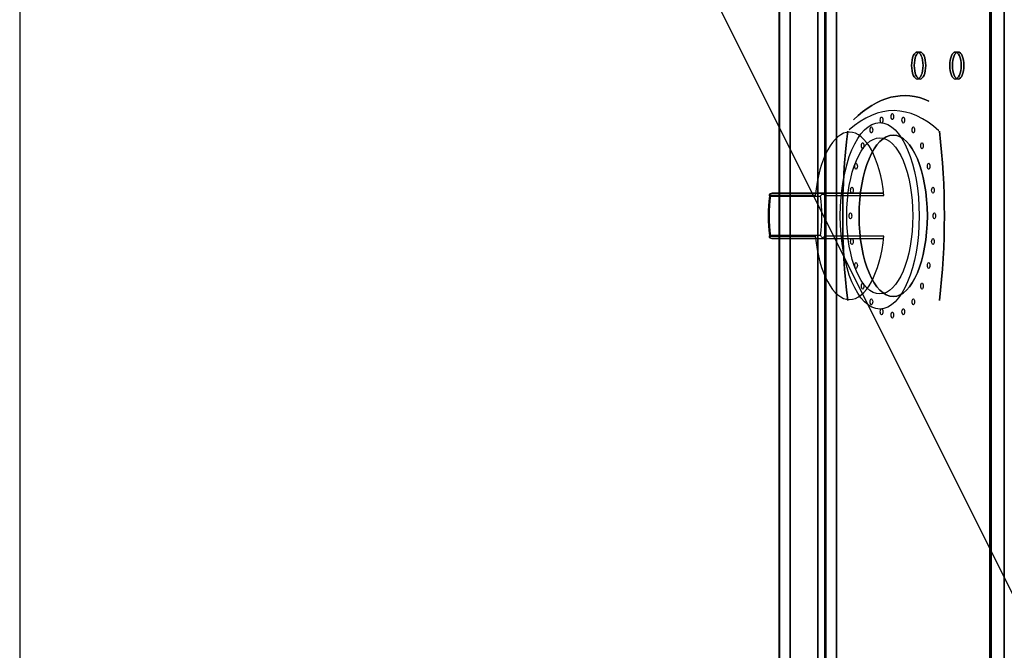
# Model space of a CAD drawing. Header units: millimetres. Extents: x -11575 to 52845, y -36266 to 23021.
# Tile 169 of 184: x 50176 to 50505, y 14598 to 14808. Entities that reach past the tile are written whole.
import ezdxf

# ---------------------------------------------------------------- set-up
doc = ezdxf.new("R2010")
doc.units = ezdxf.units.MM
doc.header["$MEASUREMENT"] = 0
doc.layers.add('GREY SCALE', color=9, linetype='Continuous', true_color=0x808080)
doc.layers.add('GREYSCALE', color=9, linetype='Continuous', lineweight=0, true_color=0x808080)

# ---------------------------------------------------------------- blocks, each defined once
blk = doc.blocks.new('FLOOR PLAN')
at = {"layer": 'GREYSCALE', "color": 0, "lineweight": -2, "ltscale": 125}
for q in [(20176.39, 13284.48), (21172.83, 13284.48)]:
    blk.add_line((20176.39, 15278.36), q, dxfattribs=at)
at = {"layer": 'GREYSCALE', "color": 0, "lineweight": -2, "ltscale": 0.25}
blk.add_line((20429.32, 15018.13), (20429.32, 14216.19), dxfattribs=at)
at = {"layer": 'GREYSCALE', "color": 0, "lineweight": -2}
for p, q in [((20426.26, 14748.98, 748.61), (20443.29, 14748.98, 785.12)), ((20444.33, 14749.98, 784.98), (20427.04, 14749.98, 747.9)), ((20443.29, 14735.94, 785.12), (20426.26, 14735.94, 748.61)), ((20427.04, 14734.94, 747.9), (20444.33, 14734.94, 784.98))]:
    blk.add_line(p, q, dxfattribs=at)
at = {"layer": 'GREYSCALE', "color": 0, "lineweight": -2, "extrusion": (-0.906308, 2.88951e-16, 0.422618)}
for p, q in [((20426.26, 14748.98, 748.61), (20443.29, 14748.98, 785.12)), ((20441.92, 14749.98, 734.75), (20463.97, 14749.98, 782.02)), ((20443.29, 14735.94, 785.12), (20426.26, 14735.94, 748.61)), ((20441.92, 14734.94, 734.75), (20463.97, 14734.94, 782.02))]:
    blk.add_line(p, q, dxfattribs=at)
at = {"layer": 'GREYSCALE', "color": 0, "lineweight": -2, "extrusion": (2.94688e-16, 1, -5.17558e-17)}
for p, q in [((20444.33, 14749.98, 784.98), (20427.04, 14749.98, 747.9)), ((20441.92, 14749.98, 734.75), (20463.97, 14749.98, 782.02))]:
    blk.add_line(p, q, dxfattribs=at)
at = {"layer": 'GREYSCALE', "color": 0, "lineweight": -2, "extrusion": (-2.94688e-16, -1, 5.17558e-17)}
for p, q in [((20427.04, 14734.94, 747.9), (20444.33, 14734.94, 784.98)), ((20441.92, 14734.94, 734.75), (20463.97, 14734.94, 782.02))]:
    blk.add_line(p, q, dxfattribs=at)
at = {"layer": 'GREYSCALE', "color": 0, "lineweight": -2, "extrusion": (0.906308, -5.3388e-16, -0.422618)}
for centre in [(14792.58, 9343.65, 18235.2), (14792.58, 9343.65, 18236.2), (14792.58, 9373.73, 18235.2), (14792.58, 9373.73, 18236.2)]:
    blk.add_circle(centre, 4.51, dxfattribs=at)
at = {"layer": 'GREYSCALE', "color": 0, "lineweight": -2, "extrusion": (-0.906308, 5.3388e-16, 0.422618)}
for centre in [(-14792.58, 9343.65, -18235.2), (-14792.58, 9343.65, -18236.2), (-14792.58, 9373.73, -18235.2), (-14792.58, 9373.73, -18236.2)]:
    blk.add_circle(centre, 4.51, dxfattribs=at)
at = {"layer": 'GREYSCALE', "color": 0, "lineweight": -2, "extrusion": (-0.906308, 2.88951e-16, 0.422618)}
for centre, radius in [((-14774.41, 9322.56, -18231.89), 1), ((-14775.54, 9331.12, -18231.89), 1), ((-14774.41, 9339.68, -18231.89), 1), ((-14742.46, 9331.12, -18227.24), 31.08), ((-14742.46, 9331.12, -18227.24), 31.08), ((-14771.11, 9314.58, -18231.89), 1), ((-14771.11, 9347.66, -18231.89), 1), ((-14742.46, 9331.12, -18227.23), 26.04), ((-14742.46, 9331.12, -18227.23), 26.04), ((-14742.46, 9331.12, -18232.19), 26.92), ((-14765.85, 9307.73, -18231.89), 1), ((-14765.85, 9354.51, -18231.89), 1), ((-14759, 9302.48, -18231.89), 1), ((-14759, 9359.77, -18231.89), 1), ((-14751.02, 9299.17, -18231.89), 1), ((-14751.02, 9363.08, -18231.89), 1), ((-14742.46, 9298.04, -18231.89), 1), ((-14742.46, 9364.2, -18231.89), 1), ((-14733.9, 9299.17, -18231.89), 1), ((-14733.9, 9363.08, -18231.89), 1), ((-14725.92, 9302.48, -18231.89), 1), ((-14725.92, 9359.77, -18231.89), 1), ((-14719.07, 9307.73, -18231.89), 1), ((-14719.07, 9354.51, -18231.89), 1), ((-14713.81, 9314.58, -18231.89), 1), ((-14713.81, 9347.66, -18231.89), 1), ((-14710.51, 9322.56, -18231.89), 1), ((-14709.38, 9331.12, -18231.89), 1), ((-14710.51, 9339.68, -18231.89), 1)]:
    blk.add_circle(centre, radius, dxfattribs=at)
at = {"layer": 'GREYSCALE', "color": 0, "lineweight": -2, "extrusion": (0.906308, -2.88951e-16, -0.422618)}
blk.add_circle((14742.46, 9331.12, 18232.19), 26.92, dxfattribs=at)
for centre, radius, start, end in [((14679.23, 9331.37, 18236.2), 103.32, 337.1764, 10.7814), ((14742.46, 9393.54, 18232.19), 102.27, 253.9912, 286.0091), ((14742.46, 9269.2, 18232.19), 102.27, 73.9909, 106.0088)]:
    blk.add_arc(centre, radius, start, end, dxfattribs=at)
at = {"layer": 'GREYSCALE', "color": 0, "lineweight": -2, "extrusion": (-0.906308, 2.88951e-16, 0.422618)}
for centre, radius, start, end in [((-14679.23, 9331.37, -18236.2), 103.32, 169.2186, 202.8236), ((-14679.23, 9331.37, -18232.19), 98.31, 158.6254, 200.8267), ((-14679.23, 9331.37, -18232.19), 98.31, 158.6254, 200.8267), ((-14742.46, 9331.12, -18216.15), 27.92, 103.9861, 256.0139), ((-14742.46, 9331.12, -18216.15), 27.92, 103.9861, 256.0139), ((-14742.46, 9393.54, -18232.19), 102.27, 253.9909, 286.0088), ((-14742.46, 9269.2, -18232.19), 102.27, 73.9912, 106.0091), ((-14742.46, 9331.12, -18196.1), 21.17, 252.0741, 287.9259), ((-14742.46, 9331.12, -18196.1), 21.17, 252.0741, 287.9259), ((-14742.46, 9331.12, -18197.1), 22.51, 252.3967, 287.6033), ((-14742.46, 9331.12, -18197.1), 22.51, 252.3967, 287.6033), ((-14742.46, 9331.12, -18196.1), 21.17, 72.0741, 107.9259), ((-14742.46, 9331.12, -18196.1), 21.17, 72.0741, 107.9259), ((-14742.46, 9331.12, -18197.1), 22.51, 72.3967, 107.6033), ((-14742.46, 9331.12, -18197.1), 22.51, 72.3967, 107.6033), ((-14742.46, 9331.12, -18216.15), 27.92, 283.9861, 76.0139), ((-14742.46, 9331.12, -18216.15), 27.92, 283.9861, 76.0139)]:
    blk.add_arc(centre, radius, start, end, dxfattribs=at)
at = {"layer": 'GREYSCALE', "color": 0, "lineweight": -2}
for points, knots in [([(20426.3, 14749.78, 747.75), (20426.24, 14749.7, 747.86), (20426.21, 14749.61, 747.98), (20426.17, 14749.35, 748.28), (20426.19, 14749.17, 748.44), (20426.25, 14748.99, 748.59), (20426.26, 14748.98, 748.6), (20426.26, 14748.98, 748.6), (20426.26, 14748.98, 748.61), (20426.26, 14748.98, 748.61), (20426.26, 14748.98, 748.61), (20426.26, 14748.98, 748.61), (20426.26, 14748.98, 748.61), (20426.26, 14748.98, 748.61), (20426.26, 14748.98, 748.61), (20426.26, 14748.98, 748.61), (20426.26, 14748.98, 748.61), (20426.26, 14748.98, 748.61), (20426.26, 14748.98, 748.61), (20426.26, 14748.98, 748.61)], [-4.568979, -4.568979, -4.568979, -4.568979, -3.692516, -3.692516, -2.450743, -2.450743, -2.363662, -2.363662, -2.337548, -2.337548, -2.323475, -2.323475, -2.309, -2.309, -2.304181, -2.304181, -2.301314, -2.301314, -2.300178, -2.300178, -2.300178, -2.300178]), ([(20426.3, 14749.78, 747.75), (20426.24, 14749.7, 747.86), (20426.21, 14749.61, 747.98), (20426.17, 14749.35, 748.28), (20426.19, 14749.17, 748.44), (20426.25, 14748.99, 748.59), (20426.26, 14748.98, 748.6), (20426.26, 14748.98, 748.6), (20426.26, 14748.98, 748.61), (20426.26, 14748.98, 748.61), (20426.26, 14748.98, 748.61), (20426.26, 14748.98, 748.61), (20426.26, 14748.98, 748.61), (20426.26, 14748.98, 748.61), (20426.26, 14748.98, 748.61), (20426.26, 14748.98, 748.61), (20426.26, 14748.98, 748.61), (20426.26, 14748.98, 748.61), (20426.26, 14748.98, 748.61), (20426.26, 14748.98, 748.61)], [-4.568979, -4.568979, -4.568979, -4.568979, -3.692516, -3.692516, -2.450743, -2.450743, -2.363662, -2.363662, -2.337548, -2.337548, -2.323475, -2.323475, -2.309, -2.309, -2.304181, -2.304181, -2.301314, -2.301314, -2.300178, -2.300178, -2.300178, -2.300178]), ([(20426.3, 14749.78, 747.75), (20426.31, 14749.79, 747.75), (20426.33, 14749.79, 747.75), (20426.36, 14749.81, 747.76), (20426.37, 14749.82, 747.76), (20426.48, 14749.87, 747.78), (20426.59, 14749.91, 747.8), (20426.81, 14749.96, 747.85), (20426.92, 14749.98, 747.87), (20427.04, 14749.98, 747.9), (20427.04, 14749.98, 747.9), (20427.04, 14749.98, 747.9)], [0.6841371, 0.6841371, 0.6841371, 0.6841371, 0.7321349, 0.7321349, 0.7784099, 0.7784099, 1.1160869, 1.1160869, 1.4632126, 1.4632126, 1.4649667, 1.4649667, 1.4649667, 1.4649667]), ([(20426.3, 14749.78, 747.75), (20426.31, 14749.79, 747.75), (20426.33, 14749.79, 747.75), (20426.36, 14749.81, 747.76), (20426.37, 14749.82, 747.76), (20426.48, 14749.87, 747.78), (20426.59, 14749.91, 747.8), (20426.81, 14749.96, 747.85), (20426.92, 14749.98, 747.87), (20427.04, 14749.98, 747.9), (20427.04, 14749.98, 747.9), (20427.04, 14749.98, 747.9)], [0.6841371, 0.6841371, 0.6841371, 0.6841371, 0.7321349, 0.7321349, 0.7784099, 0.7784099, 1.1160869, 1.1160869, 1.4632126, 1.4632126, 1.4649667, 1.4649667, 1.4649667, 1.4649667]), ([(20426.61, 14749.27, 746.99), (20426.61, 14749.27, 746.99), (20426.61, 14749.27, 746.99), (20426.61, 14749.27, 747), (20426.61, 14749.27, 747), (20426.61, 14749.27, 747), (20426.61, 14749.27, 747), (20426.61, 14749.27, 747), (20426.61, 14749.27, 747), (20426.61, 14749.27, 747), (20426.61, 14749.28, 747), (20426.61, 14749.28, 747), (20426.6, 14749.29, 747.01), (20426.6, 14749.3, 747.02), (20426.59, 14749.31, 747.03), (20426.58, 14749.33, 747.05), (20426.57, 14749.34, 747.07), (20426.53, 14749.39, 747.12), (20426.51, 14749.42, 747.16), (20426.46, 14749.5, 747.27), (20426.42, 14749.56, 747.35), (20426.35, 14749.67, 747.53), (20426.32, 14749.73, 747.64), (20426.3, 14749.78, 747.75)], [0, 0, 0, 0, 0.0007562, 0.0007562, 0.0015191, 0.0015191, 0.003065, 0.003065, 0.0062678, 0.0062678, 0.0131942, 0.0131942, 0.027317, 0.027317, 0.0517791, 0.0517791, 0.0965418, 0.0965418, 0.1826488, 0.1826488, 0.3519012, 0.3519012, 0.5581583, 0.5581583, 0.5581583, 0.5581583]), ([(20426.61, 14749.27, 746.99), (20426.61, 14749.27, 746.99), (20426.61, 14749.27, 746.99), (20426.61, 14749.27, 747), (20426.61, 14749.27, 747), (20426.61, 14749.27, 747), (20426.61, 14749.27, 747), (20426.61, 14749.27, 747), (20426.61, 14749.27, 747), (20426.61, 14749.27, 747), (20426.61, 14749.28, 747), (20426.61, 14749.28, 747), (20426.6, 14749.29, 747.01), (20426.6, 14749.3, 747.02), (20426.59, 14749.31, 747.03), (20426.58, 14749.33, 747.05), (20426.57, 14749.34, 747.07), (20426.53, 14749.39, 747.12), (20426.51, 14749.42, 747.16), (20426.46, 14749.5, 747.27), (20426.42, 14749.56, 747.35), (20426.35, 14749.67, 747.53), (20426.32, 14749.73, 747.64), (20426.3, 14749.78, 747.75)], [0, 0, 0, 0, 0.0007562, 0.0007562, 0.0015191, 0.0015191, 0.003065, 0.003065, 0.0062678, 0.0062678, 0.0131942, 0.0131942, 0.027317, 0.027317, 0.0517791, 0.0517791, 0.0965418, 0.0965418, 0.1826488, 0.1826488, 0.3519012, 0.3519012, 0.5581583, 0.5581583, 0.5581583, 0.5581583]), ([(20441.49, 14749.21, 733.83), (20440.94, 14749.21, 734.32), (20440.38, 14749.21, 734.81), (20439.3, 14749.22, 735.76), (20438.78, 14749.22, 736.22), (20437.23, 14749.22, 737.59), (20436.19, 14749.23, 738.51), (20433.49, 14749.24, 740.89), (20431.83, 14749.24, 742.36), (20428.98, 14749.26, 744.88), (20427.8, 14749.26, 745.94), (20426.61, 14749.27, 746.99)], [-20.862973, -20.862973, -20.862973, -20.862973, -18.643241, -18.643241, -16.57177, -16.57177, -12.428827, -12.428827, -5.800119, -5.800119, -1.046163, -1.046163, -1.046163, -1.046163]), ([(20441.49, 14749.21, 733.83), (20440.94, 14749.21, 734.32), (20440.38, 14749.21, 734.81), (20439.3, 14749.22, 735.76), (20438.78, 14749.22, 736.22), (20437.23, 14749.22, 737.59), (20436.19, 14749.23, 738.51), (20433.49, 14749.24, 740.89), (20431.83, 14749.24, 742.36), (20428.98, 14749.26, 744.88), (20427.8, 14749.26, 745.94), (20426.61, 14749.27, 746.99)], [-20.862973, -20.862973, -20.862973, -20.862973, -18.643241, -18.643241, -16.57177, -16.57177, -12.428827, -12.428827, -5.800119, -5.800119, -1.046163, -1.046163, -1.046163, -1.046163]), ([(20427.04, 14749.98, 747.9), (20428.29, 14749.98, 746.78), (20429.55, 14749.98, 745.67), (20432.47, 14749.98, 743.08), (20434.13, 14749.98, 741.62), (20436.83, 14749.98, 739.23), (20437.87, 14749.98, 738.32), (20439.43, 14749.98, 736.95), (20439.95, 14749.98, 736.49), (20440.95, 14749.98, 735.61), (20441.44, 14749.98, 735.18), (20441.92, 14749.98, 734.75)], [0.767144, 0.767144, 0.767144, 0.767144, 5.800119, 5.800119, 12.428827, 12.428827, 16.57177, 16.57177, 18.643241, 18.643241, 20.57812, 20.57812, 20.57812, 20.57812]), ([(20427.04, 14749.98, 747.9), (20428.29, 14749.98, 746.78), (20429.55, 14749.98, 745.67), (20432.47, 14749.98, 743.08), (20434.13, 14749.98, 741.62), (20436.83, 14749.98, 739.23), (20437.87, 14749.98, 738.32), (20439.43, 14749.98, 736.95), (20439.95, 14749.98, 736.49), (20440.95, 14749.98, 735.61), (20441.44, 14749.98, 735.18), (20441.92, 14749.98, 734.75)], [0.767144, 0.767144, 0.767144, 0.767144, 5.800119, 5.800119, 12.428827, 12.428827, 16.57177, 16.57177, 18.643241, 18.643241, 20.57812, 20.57812, 20.57812, 20.57812]), ([(20441.92, 14749.98, 734.75), (20441.88, 14749.98, 734.66), (20441.84, 14749.96, 734.57), (20441.76, 14749.91, 734.4), (20441.72, 14749.87, 734.31), (20441.63, 14749.75, 734.13), (20441.59, 14749.66, 734.05), (20441.53, 14749.45, 733.91), (20441.5, 14749.33, 733.86), (20441.49, 14749.21, 733.83)], [0, 0, 0, 0, 0.299964, 0.299964, 0.59828, 0.59828, 0.9918, 0.9918, 1.371361, 1.371361, 1.371361, 1.371361]), ([(20441.92, 14749.98, 734.75), (20441.88, 14749.98, 734.66), (20441.84, 14749.96, 734.57), (20441.76, 14749.91, 734.4), (20441.72, 14749.87, 734.31), (20441.63, 14749.75, 734.13), (20441.59, 14749.66, 734.05), (20441.53, 14749.45, 733.91), (20441.5, 14749.33, 733.86), (20441.49, 14749.21, 733.83)], [0, 0, 0, 0, 0.299964, 0.299964, 0.59828, 0.59828, 0.9918, 0.9918, 1.371361, 1.371361, 1.371361, 1.371361]), ([(20443.29, 14748.98, 785.12), (20443.29, 14748.98, 785.12), (20443.29, 14748.98, 785.12), (20443.29, 14748.98, 785.12), (20443.29, 14748.98, 785.12), (20443.29, 14748.98, 785.12), (20443.29, 14748.98, 785.12), (20443.29, 14748.98, 785.12), (20443.29, 14748.98, 785.12), (20443.29, 14748.98, 785.12), (20443.29, 14748.98, 785.12), (20443.29, 14748.99, 785.12), (20443.3, 14749.01, 785.15), (20443.36, 14749.15, 785.26), (20443.42, 14749.25, 785.33), (20443.6, 14749.48, 785.49), (20443.72, 14749.61, 785.56), (20443.9, 14749.73, 785.62), (20443.94, 14749.76, 785.63), (20443.97, 14749.78, 785.64)], [-2.013428, -2.013428, -2.013428, -2.013428, -2.012552, -2.012552, -2.009969, -2.009969, -2.005723, -2.005723, -1.993988, -1.993988, -1.958227, -1.958227, -1.803737, -1.803737, -1.39494, -1.39494, -0.837587, -0.837587, -0.714094, -0.714094, -0.714094, -0.714094]), ([(20443.29, 14748.98, 785.12), (20443.29, 14748.98, 785.12), (20443.29, 14748.98, 785.12), (20443.29, 14748.98, 785.12), (20443.29, 14748.98, 785.12), (20443.29, 14748.98, 785.12), (20443.29, 14748.98, 785.12), (20443.29, 14748.98, 785.12), (20443.29, 14748.98, 785.12), (20443.29, 14748.98, 785.12), (20443.29, 14748.98, 785.12), (20443.29, 14748.99, 785.12), (20443.3, 14749.01, 785.15), (20443.36, 14749.15, 785.26), (20443.42, 14749.25, 785.33), (20443.6, 14749.48, 785.49), (20443.72, 14749.61, 785.56), (20443.9, 14749.73, 785.62), (20443.94, 14749.76, 785.63), (20443.97, 14749.78, 785.64)], [-2.013428, -2.013428, -2.013428, -2.013428, -2.012552, -2.012552, -2.009969, -2.009969, -2.005723, -2.005723, -1.993988, -1.993988, -1.958227, -1.958227, -1.803737, -1.803737, -1.39494, -1.39494, -0.837587, -0.837587, -0.714094, -0.714094, -0.714094, -0.714094]), ([(20444.33, 14749.98, 784.98), (20444.33, 14749.98, 784.98), (20444.33, 14749.98, 784.98), (20444.27, 14749.98, 785.08), (20444.21, 14749.96, 785.19), (20444.11, 14749.91, 785.39), (20444.05, 14749.87, 785.48), (20443.99, 14749.81, 785.6), (20443.98, 14749.79, 785.62), (20443.97, 14749.78, 785.64)], [-0.0017633, -0.0017633, -0.0017633, -0.0017633, 0, 0, 0.3544407, 0.3544407, 0.6989598, 0.6989598, 0.783168, 0.783168, 0.783168, 0.783168]), ([(20444.33, 14749.98, 784.98), (20444.33, 14749.98, 784.98), (20444.33, 14749.98, 784.98), (20444.27, 14749.98, 785.08), (20444.21, 14749.96, 785.19), (20444.11, 14749.91, 785.39), (20444.05, 14749.87, 785.48), (20443.99, 14749.81, 785.6), (20443.98, 14749.79, 785.62), (20443.97, 14749.78, 785.64)], [-0.0017633, -0.0017633, -0.0017633, -0.0017633, 0, 0, 0.3544407, 0.3544407, 0.6989598, 0.6989598, 0.783168, 0.783168, 0.783168, 0.783168]), ([(20443.97, 14749.78, 785.64), (20444.04, 14749.74, 785.67), (20444.11, 14749.7, 785.71), (20444.27, 14749.61, 785.78), (20444.37, 14749.54, 785.81), (20444.52, 14749.45, 785.84), (20444.57, 14749.41, 785.85), (20444.64, 14749.36, 785.87), (20444.67, 14749.34, 785.87), (20444.7, 14749.31, 785.88), (20444.71, 14749.3, 785.88), (20444.73, 14749.29, 785.88), (20444.73, 14749.29, 785.88), (20444.74, 14749.28, 785.88), (20444.74, 14749.28, 785.88), (20444.74, 14749.27, 785.88), (20444.74, 14749.27, 785.88), (20444.74, 14749.27, 785.88)], [0.8289705, 0.8289705, 0.8289705, 0.8289705, 1.0570419, 1.0570419, 1.3691091, 1.3691091, 1.5284326, 1.5284326, 1.6112916, 1.6112916, 1.6500585, 1.6500585, 1.6707993, 1.6707993, 1.6821461, 1.6821461, 1.694108, 1.694108, 1.694108, 1.694108]), ([(20443.97, 14749.78, 785.64), (20444.04, 14749.74, 785.67), (20444.11, 14749.7, 785.71), (20444.27, 14749.61, 785.78), (20444.37, 14749.54, 785.81), (20444.52, 14749.45, 785.84), (20444.57, 14749.41, 785.85), (20444.64, 14749.36, 785.87), (20444.67, 14749.34, 785.87), (20444.7, 14749.31, 785.88), (20444.71, 14749.3, 785.88), (20444.73, 14749.29, 785.88), (20444.73, 14749.29, 785.88), (20444.74, 14749.28, 785.88), (20444.74, 14749.28, 785.88), (20444.74, 14749.27, 785.88), (20444.74, 14749.27, 785.88), (20444.74, 14749.27, 785.88)], [0.8289705, 0.8289705, 0.8289705, 0.8289705, 1.0570419, 1.0570419, 1.3691091, 1.3691091, 1.5284326, 1.5284326, 1.6112916, 1.6112916, 1.6500585, 1.6500585, 1.6707993, 1.6707993, 1.6821461, 1.6821461, 1.694108, 1.694108, 1.694108, 1.694108]), ([(20463.97, 14749.98, 782.02), (20462.64, 14749.98, 782.23), (20461.32, 14749.98, 782.43), (20459.31, 14749.98, 782.73), (20458.63, 14749.98, 782.84), (20456.85, 14749.98, 783.11), (20455.75, 14749.98, 783.27), (20452.91, 14749.98, 783.7), (20451.15, 14749.98, 783.96), (20447.71, 14749.98, 784.48), (20446.02, 14749.98, 784.73), (20444.33, 14749.98, 784.98)], [12.565421, 12.565421, 12.565421, 12.565421, 16.570697, 16.570697, 18.642034, 18.642034, 21.956173, 21.956173, 27.258796, 27.258796, 32.376399, 32.376399, 32.376399, 32.376399]), ([(20463.97, 14749.98, 782.02), (20462.64, 14749.98, 782.23), (20461.32, 14749.98, 782.43), (20459.31, 14749.98, 782.73), (20458.63, 14749.98, 782.84), (20456.85, 14749.98, 783.11), (20455.75, 14749.98, 783.27), (20452.91, 14749.98, 783.7), (20451.15, 14749.98, 783.96), (20447.71, 14749.98, 784.48), (20446.02, 14749.98, 784.73), (20444.33, 14749.98, 784.98)], [12.565421, 12.565421, 12.565421, 12.565421, 16.570697, 16.570697, 18.642034, 18.642034, 21.956173, 21.956173, 27.258796, 27.258796, 32.376399, 32.376399, 32.376399, 32.376399]), ([(20444.74, 14749.27, 785.88), (20446.34, 14749.26, 785.65), (20447.94, 14749.26, 785.41), (20451.3, 14749.24, 784.92), (20453.05, 14749.24, 784.66), (20455.9, 14749.23, 784.23), (20456.99, 14749.23, 784.06), (20458.77, 14749.22, 783.8), (20459.46, 14749.22, 783.69), (20461.51, 14749.22, 783.38), (20462.88, 14749.21, 783.18), (20464.3, 14749.21, 782.96), (20464.35, 14749.21, 782.95), (20464.39, 14749.21, 782.95)], [-32.09738, -32.09738, -32.09738, -32.09738, -27.258796, -27.258796, -21.956173, -21.956173, -18.642034, -18.642034, -16.570697, -16.570697, -12.428022, -12.428022, -12.280567, -12.280567, -12.280567, -12.280567]), ([(20444.74, 14749.27, 785.88), (20446.34, 14749.26, 785.65), (20447.94, 14749.26, 785.41), (20451.3, 14749.24, 784.92), (20453.05, 14749.24, 784.66), (20455.9, 14749.23, 784.23), (20456.99, 14749.23, 784.06), (20458.77, 14749.22, 783.8), (20459.46, 14749.22, 783.69), (20461.51, 14749.22, 783.38), (20462.88, 14749.21, 783.18), (20464.3, 14749.21, 782.96), (20464.35, 14749.21, 782.95), (20464.39, 14749.21, 782.95)], [-32.09738, -32.09738, -32.09738, -32.09738, -27.258796, -27.258796, -21.956173, -21.956173, -18.642034, -18.642034, -16.570697, -16.570697, -12.428022, -12.428022, -12.280567, -12.280567, -12.280567, -12.280567]), ([(20464.39, 14749.21, 782.95), (20464.39, 14749.3, 782.93), (20464.37, 14749.38, 782.9), (20464.33, 14749.53, 782.82), (20464.31, 14749.61, 782.77), (20464.24, 14749.77, 782.62), (20464.19, 14749.84, 782.51), (20464.08, 14749.95, 782.28), (20464.02, 14749.98, 782.15), (20463.97, 14749.98, 782.02)], [0, 0, 0, 0, 0.267044, 0.267044, 0.536426, 0.536426, 0.950116, 0.950116, 1.373248, 1.373248, 1.373248, 1.373248]), ([(20464.39, 14749.21, 782.95), (20464.39, 14749.3, 782.93), (20464.37, 14749.38, 782.9), (20464.33, 14749.53, 782.82), (20464.31, 14749.61, 782.77), (20464.24, 14749.77, 782.62), (20464.19, 14749.84, 782.51), (20464.08, 14749.95, 782.28), (20464.02, 14749.98, 782.15), (20463.97, 14749.98, 782.02)], [0, 0, 0, 0, 0.267044, 0.267044, 0.536426, 0.536426, 0.950116, 0.950116, 1.373248, 1.373248, 1.373248, 1.373248]), ([(20426.26, 14735.94, 748.61), (20426.26, 14735.94, 748.61), (20426.26, 14735.94, 748.61), (20426.26, 14735.94, 748.61), (20426.26, 14735.94, 748.61), (20426.26, 14735.94, 748.61), (20426.26, 14735.94, 748.61), (20426.26, 14735.94, 748.61), (20426.26, 14735.94, 748.61), (20426.26, 14735.94, 748.61), (20426.26, 14735.94, 748.61), (20426.26, 14735.93, 748.6), (20426.25, 14735.9, 748.57), (20426.2, 14735.77, 748.45), (20426.18, 14735.66, 748.36), (20426.18, 14735.44, 748.13), (20426.2, 14735.31, 747.99), (20426.27, 14735.19, 747.81), (20426.29, 14735.16, 747.78), (20426.3, 14735.14, 747.75)], [-2.013835, -2.013835, -2.013835, -2.013835, -2.012593, -2.012593, -2.009935, -2.009935, -2.006101, -2.006101, -1.99429, -1.99429, -1.958405, -1.958405, -1.803523, -1.803523, -1.394904, -1.394904, -0.837569, -0.837569, -0.714146, -0.714146, -0.714146, -0.714146]), ([(20426.26, 14735.94, 748.61), (20426.26, 14735.94, 748.61), (20426.26, 14735.94, 748.61), (20426.26, 14735.94, 748.61), (20426.26, 14735.94, 748.61), (20426.26, 14735.94, 748.61), (20426.26, 14735.94, 748.61), (20426.26, 14735.94, 748.61), (20426.26, 14735.94, 748.61), (20426.26, 14735.94, 748.61), (20426.26, 14735.94, 748.61), (20426.26, 14735.93, 748.6), (20426.25, 14735.9, 748.57), (20426.2, 14735.77, 748.45), (20426.18, 14735.66, 748.36), (20426.18, 14735.44, 748.13), (20426.2, 14735.31, 747.99), (20426.27, 14735.19, 747.81), (20426.29, 14735.16, 747.78), (20426.3, 14735.14, 747.75)], [-2.013835, -2.013835, -2.013835, -2.013835, -2.012593, -2.012593, -2.009935, -2.009935, -2.006101, -2.006101, -1.99429, -1.99429, -1.958405, -1.958405, -1.803523, -1.803523, -1.394904, -1.394904, -0.837569, -0.837569, -0.714146, -0.714146, -0.714146, -0.714146]), ([(20426.3, 14735.14, 747.75), (20426.32, 14735.18, 747.67), (20426.34, 14735.21, 747.6), (20426.39, 14735.31, 747.42), (20426.43, 14735.38, 747.33), (20426.49, 14735.47, 747.19), (20426.52, 14735.51, 747.15), (20426.56, 14735.56, 747.08), (20426.57, 14735.58, 747.06), (20426.59, 14735.61, 747.03), (20426.59, 14735.62, 747.02), (20426.6, 14735.63, 747.01), (20426.6, 14735.63, 747.01), (20426.61, 14735.64, 747), (20426.61, 14735.64, 747), (20426.61, 14735.65, 747), (20426.61, 14735.65, 747), (20426.61, 14735.65, 746.99)], [0.8289705, 0.8289705, 0.8289705, 0.8289705, 1.0570419, 1.0570419, 1.3691091, 1.3691091, 1.5284326, 1.5284326, 1.6112916, 1.6112916, 1.6500585, 1.6500585, 1.6707993, 1.6707993, 1.6821461, 1.6821461, 1.694108, 1.694108, 1.694108, 1.694108]), ([(20426.3, 14735.14, 747.75), (20426.32, 14735.18, 747.67), (20426.34, 14735.21, 747.6), (20426.39, 14735.31, 747.42), (20426.43, 14735.38, 747.33), (20426.49, 14735.47, 747.19), (20426.52, 14735.51, 747.15), (20426.56, 14735.56, 747.08), (20426.57, 14735.58, 747.06), (20426.59, 14735.61, 747.03), (20426.59, 14735.62, 747.02), (20426.6, 14735.63, 747.01), (20426.6, 14735.63, 747.01), (20426.61, 14735.64, 747), (20426.61, 14735.64, 747), (20426.61, 14735.65, 747), (20426.61, 14735.65, 747), (20426.61, 14735.65, 746.99)], [0.8289705, 0.8289705, 0.8289705, 0.8289705, 1.0570419, 1.0570419, 1.3691091, 1.3691091, 1.5284326, 1.5284326, 1.6112916, 1.6112916, 1.6500585, 1.6500585, 1.6707993, 1.6707993, 1.6821461, 1.6821461, 1.694108, 1.694108, 1.694108, 1.694108]), ([(20426.61, 14735.65, 746.99), (20427.82, 14735.66, 745.92), (20429.03, 14735.66, 744.85), (20431.56, 14735.68, 742.6), (20432.89, 14735.68, 741.42), (20435.05, 14735.69, 739.52), (20435.88, 14735.69, 738.78), (20437.23, 14735.7, 737.59), (20437.74, 14735.7, 737.13), (20439.3, 14735.7, 735.76), (20440.34, 14735.71, 734.84), (20441.42, 14735.71, 733.9), (20441.45, 14735.71, 733.86), (20441.49, 14735.71, 733.83)], [-32.09738, -32.09738, -32.09738, -32.09738, -27.260564, -27.260564, -21.957597, -21.957597, -18.643243, -18.643243, -16.571772, -16.571772, -12.428829, -12.428829, -12.280567, -12.280567, -12.280567, -12.280567]), ([(20426.61, 14735.65, 746.99), (20427.82, 14735.66, 745.92), (20429.03, 14735.66, 744.85), (20431.56, 14735.68, 742.6), (20432.89, 14735.68, 741.42), (20435.05, 14735.69, 739.52), (20435.88, 14735.69, 738.78), (20437.23, 14735.7, 737.59), (20437.74, 14735.7, 737.13), (20439.3, 14735.7, 735.76), (20440.34, 14735.71, 734.84), (20441.42, 14735.71, 733.9), (20441.45, 14735.71, 733.86), (20441.49, 14735.71, 733.83)], [-32.09738, -32.09738, -32.09738, -32.09738, -27.260564, -27.260564, -21.957597, -21.957597, -18.643243, -18.643243, -16.571772, -16.571772, -12.428829, -12.428829, -12.280567, -12.280567, -12.280567, -12.280567]), ([(20441.49, 14735.71, 733.83), (20441.5, 14735.62, 733.85), (20441.52, 14735.54, 733.88), (20441.55, 14735.39, 733.96), (20441.58, 14735.31, 734.01), (20441.64, 14735.15, 734.16), (20441.69, 14735.08, 734.26), (20441.8, 14734.97, 734.5), (20441.86, 14734.94, 734.62), (20441.92, 14734.94, 734.75)], [0, 0, 0, 0, 0.267044, 0.267044, 0.536426, 0.536426, 0.950116, 0.950116, 1.373248, 1.373248, 1.373248, 1.373248]), ([(20441.49, 14735.71, 733.83), (20441.5, 14735.62, 733.85), (20441.52, 14735.54, 733.88), (20441.55, 14735.39, 733.96), (20441.58, 14735.31, 734.01), (20441.64, 14735.15, 734.16), (20441.69, 14735.08, 734.26), (20441.8, 14734.97, 734.5), (20441.86, 14734.94, 734.62), (20441.92, 14734.94, 734.75)], [0, 0, 0, 0, 0.267044, 0.267044, 0.536426, 0.536426, 0.950116, 0.950116, 1.373248, 1.373248, 1.373248, 1.373248]), ([(20443.97, 14735.14, 785.64), (20443.84, 14735.22, 785.61), (20443.72, 14735.31, 785.56), (20443.47, 14735.58, 785.39), (20443.36, 14735.76, 785.27), (20443.29, 14735.93, 785.13), (20443.29, 14735.94, 785.12), (20443.29, 14735.94, 785.12), (20443.29, 14735.94, 785.12), (20443.29, 14735.94, 785.12), (20443.29, 14735.94, 785.12), (20443.29, 14735.94, 785.12), (20443.29, 14735.94, 785.12), (20443.29, 14735.94, 785.12), (20443.29, 14735.94, 785.12), (20443.29, 14735.94, 785.12), (20443.29, 14735.94, 785.12), (20443.29, 14735.94, 785.12), (20443.29, 14735.94, 785.12), (20443.29, 14735.94, 785.12)], [-8.44556, -8.44556, -8.44556, -8.44556, -6.098348, -6.098348, -2.65729, -2.65729, -2.449125, -2.449125, -2.390397, -2.390397, -2.362772, -2.362772, -2.346928, -2.346928, -2.336306, -2.336306, -2.331244, -2.331244, -2.327246, -2.327246, -2.327246, -2.327246]), ([(20443.97, 14735.14, 785.64), (20443.84, 14735.22, 785.61), (20443.72, 14735.31, 785.56), (20443.47, 14735.58, 785.39), (20443.36, 14735.76, 785.27), (20443.29, 14735.93, 785.13), (20443.29, 14735.94, 785.12), (20443.29, 14735.94, 785.12), (20443.29, 14735.94, 785.12), (20443.29, 14735.94, 785.12), (20443.29, 14735.94, 785.12), (20443.29, 14735.94, 785.12), (20443.29, 14735.94, 785.12), (20443.29, 14735.94, 785.12), (20443.29, 14735.94, 785.12), (20443.29, 14735.94, 785.12), (20443.29, 14735.94, 785.12), (20443.29, 14735.94, 785.12), (20443.29, 14735.94, 785.12), (20443.29, 14735.94, 785.12)], [-8.44556, -8.44556, -8.44556, -8.44556, -6.098348, -6.098348, -2.65729, -2.65729, -2.449125, -2.449125, -2.390397, -2.390397, -2.362772, -2.362772, -2.346928, -2.346928, -2.336306, -2.336306, -2.331244, -2.331244, -2.327246, -2.327246, -2.327246, -2.327246]), ([(20444.74, 14735.65, 785.88), (20444.74, 14735.65, 785.88), (20444.74, 14735.65, 785.88), (20444.74, 14735.65, 785.88), (20444.74, 14735.65, 785.88), (20444.74, 14735.65, 785.88), (20444.74, 14735.65, 785.88), (20444.74, 14735.65, 785.88), (20444.74, 14735.65, 785.88), (20444.74, 14735.64, 785.88), (20444.74, 14735.64, 785.88), (20444.74, 14735.64, 785.88), (20444.73, 14735.63, 785.88), (20444.72, 14735.62, 785.88), (20444.71, 14735.61, 785.88), (20444.68, 14735.59, 785.87), (20444.66, 14735.58, 785.87), (20444.6, 14735.53, 785.86), (20444.56, 14735.5, 785.85), (20444.43, 14735.42, 785.83), (20444.35, 14735.36, 785.8), (20444.17, 14735.25, 785.74), (20444.07, 14735.19, 785.69), (20443.97, 14735.14, 785.64)], [0, 0, 0, 0, 0.0007562, 0.0007562, 0.0015191, 0.0015191, 0.003065, 0.003065, 0.0062678, 0.0062678, 0.0131943, 0.0131943, 0.027317, 0.027317, 0.0517792, 0.0517792, 0.096542, 0.096542, 0.1826491, 0.1826491, 0.3519018, 0.3519018, 0.5581592, 0.5581592, 0.5581592, 0.5581592]), ([(20444.74, 14735.65, 785.88), (20444.74, 14735.65, 785.88), (20444.74, 14735.65, 785.88), (20444.74, 14735.65, 785.88), (20444.74, 14735.65, 785.88), (20444.74, 14735.65, 785.88), (20444.74, 14735.65, 785.88), (20444.74, 14735.65, 785.88), (20444.74, 14735.65, 785.88), (20444.74, 14735.64, 785.88), (20444.74, 14735.64, 785.88), (20444.74, 14735.64, 785.88), (20444.73, 14735.63, 785.88), (20444.72, 14735.62, 785.88), (20444.71, 14735.61, 785.88), (20444.68, 14735.59, 785.87), (20444.66, 14735.58, 785.87), (20444.6, 14735.53, 785.86), (20444.56, 14735.5, 785.85), (20444.43, 14735.42, 785.83), (20444.35, 14735.36, 785.8), (20444.17, 14735.25, 785.74), (20444.07, 14735.19, 785.69), (20443.97, 14735.14, 785.64)], [0, 0, 0, 0, 0.0007562, 0.0007562, 0.0015191, 0.0015191, 0.003065, 0.003065, 0.0062678, 0.0062678, 0.0131943, 0.0131943, 0.027317, 0.027317, 0.0517792, 0.0517792, 0.096542, 0.096542, 0.1826491, 0.1826491, 0.3519018, 0.3519018, 0.5581592, 0.5581592, 0.5581592, 0.5581592]), ([(20464.39, 14735.71, 782.95), (20463.66, 14735.71, 783.06), (20462.93, 14735.71, 783.17), (20461.51, 14735.7, 783.38), (20460.83, 14735.7, 783.49), (20458.77, 14735.7, 783.8), (20457.4, 14735.69, 784), (20453.84, 14735.68, 784.54), (20451.65, 14735.68, 784.86), (20447.89, 14735.66, 785.42), (20446.32, 14735.66, 785.65), (20444.74, 14735.65, 785.88)], [-20.862973, -20.862973, -20.862973, -20.862973, -18.643241, -18.643241, -16.57177, -16.57177, -12.428827, -12.428827, -5.800119, -5.800119, -1.046163, -1.046163, -1.046163, -1.046163]), ([(20464.39, 14735.71, 782.95), (20463.66, 14735.71, 783.06), (20462.93, 14735.71, 783.17), (20461.51, 14735.7, 783.38), (20460.83, 14735.7, 783.49), (20458.77, 14735.7, 783.8), (20457.4, 14735.69, 784), (20453.84, 14735.68, 784.54), (20451.65, 14735.68, 784.86), (20447.89, 14735.66, 785.42), (20446.32, 14735.66, 785.65), (20444.74, 14735.65, 785.88)], [-20.862973, -20.862973, -20.862973, -20.862973, -18.643241, -18.643241, -16.57177, -16.57177, -12.428827, -12.428827, -5.800119, -5.800119, -1.046163, -1.046163, -1.046163, -1.046163]), ([(20463.97, 14734.94, 782.02), (20464.01, 14734.94, 782.12), (20464.05, 14734.96, 782.21), (20464.13, 14735.01, 782.38), (20464.17, 14735.05, 782.46), (20464.25, 14735.17, 782.64), (20464.29, 14735.26, 782.73), (20464.36, 14735.47, 782.87), (20464.38, 14735.59, 782.92), (20464.39, 14735.71, 782.95)], [0, 0, 0, 0, 0.299964, 0.299964, 0.59828, 0.59828, 0.9918, 0.9918, 1.371361, 1.371361, 1.371361, 1.371361]), ([(20463.97, 14734.94, 782.02), (20464.01, 14734.94, 782.12), (20464.05, 14734.96, 782.21), (20464.13, 14735.01, 782.38), (20464.17, 14735.05, 782.46), (20464.25, 14735.17, 782.64), (20464.29, 14735.26, 782.73), (20464.36, 14735.47, 782.87), (20464.38, 14735.59, 782.92), (20464.39, 14735.71, 782.95)], [0, 0, 0, 0, 0.299964, 0.299964, 0.59828, 0.59828, 0.9918, 0.9918, 1.371361, 1.371361, 1.371361, 1.371361]), ([(20427.04, 14734.94, 747.9), (20427.04, 14734.94, 747.9), (20427.04, 14734.94, 747.9), (20426.92, 14734.94, 747.87), (20426.8, 14734.96, 747.85), (20426.58, 14735.01, 747.8), (20426.47, 14735.05, 747.78), (20426.35, 14735.11, 747.76), (20426.32, 14735.13, 747.75), (20426.3, 14735.14, 747.75)], [-0.0017633, -0.0017633, -0.0017633, -0.0017633, 0, 0, 0.3544407, 0.3544407, 0.6989598, 0.6989598, 0.783168, 0.783168, 0.783168, 0.783168]), ([(20427.04, 14734.94, 747.9), (20427.04, 14734.94, 747.9), (20427.04, 14734.94, 747.9), (20426.92, 14734.94, 747.87), (20426.8, 14734.96, 747.85), (20426.58, 14735.01, 747.8), (20426.47, 14735.05, 747.78), (20426.35, 14735.11, 747.76), (20426.32, 14735.13, 747.75), (20426.3, 14735.14, 747.75)], [-0.0017633, -0.0017633, -0.0017633, -0.0017633, 0, 0, 0.3544407, 0.3544407, 0.6989598, 0.6989598, 0.783168, 0.783168, 0.783168, 0.783168]), ([(20441.92, 14734.94, 734.75), (20440.92, 14734.94, 735.64), (20439.91, 14734.94, 736.52), (20438.39, 14734.94, 737.86), (20437.87, 14734.94, 738.32), (20436.52, 14734.94, 739.51), (20435.69, 14734.94, 740.24), (20433.53, 14734.94, 742.15), (20432.2, 14734.94, 743.32), (20429.59, 14734.94, 745.63), (20428.31, 14734.94, 746.76), (20427.04, 14734.94, 747.9)], [12.565421, 12.565421, 12.565421, 12.565421, 16.571772, 16.571772, 18.643243, 18.643243, 21.957597, 21.957597, 27.260564, 27.260564, 32.376399, 32.376399, 32.376399, 32.376399]), ([(20441.92, 14734.94, 734.75), (20440.92, 14734.94, 735.64), (20439.91, 14734.94, 736.52), (20438.39, 14734.94, 737.86), (20437.87, 14734.94, 738.32), (20436.52, 14734.94, 739.51), (20435.69, 14734.94, 740.24), (20433.53, 14734.94, 742.15), (20432.2, 14734.94, 743.32), (20429.59, 14734.94, 745.63), (20428.31, 14734.94, 746.76), (20427.04, 14734.94, 747.9)], [12.565421, 12.565421, 12.565421, 12.565421, 16.571772, 16.571772, 18.643243, 18.643243, 21.957597, 21.957597, 27.260564, 27.260564, 32.376399, 32.376399, 32.376399, 32.376399]), ([(20443.97, 14735.14, 785.64), (20443.98, 14735.13, 785.63), (20443.98, 14735.13, 785.61), (20444, 14735.11, 785.59), (20444, 14735.1, 785.58), (20444.06, 14735.05, 785.48), (20444.11, 14735.01, 785.38), (20444.22, 14734.95, 785.18), (20444.27, 14734.94, 785.08), (20444.33, 14734.94, 784.98), (20444.33, 14734.94, 784.98), (20444.33, 14734.94, 784.98)], [0.6841371, 0.6841371, 0.6841371, 0.6841371, 0.7321349, 0.7321349, 0.7784099, 0.7784099, 1.1160869, 1.1160869, 1.4632126, 1.4632126, 1.4649667, 1.4649667, 1.4649667, 1.4649667]), ([(20443.97, 14735.14, 785.64), (20443.98, 14735.13, 785.63), (20443.98, 14735.13, 785.61), (20444, 14735.11, 785.59), (20444, 14735.1, 785.58), (20444.06, 14735.05, 785.48), (20444.11, 14735.01, 785.38), (20444.22, 14734.95, 785.18), (20444.27, 14734.94, 785.08), (20444.33, 14734.94, 784.98), (20444.33, 14734.94, 784.98), (20444.33, 14734.94, 784.98)], [0.6841371, 0.6841371, 0.6841371, 0.6841371, 0.7321349, 0.7321349, 0.7784099, 0.7784099, 1.1160869, 1.1160869, 1.4632126, 1.4632126, 1.4649667, 1.4649667, 1.4649667, 1.4649667]), ([(20444.33, 14734.94, 784.98), (20445.99, 14734.94, 784.73), (20447.65, 14734.94, 784.48), (20451.51, 14734.94, 783.91), (20453.7, 14734.94, 783.58), (20457.26, 14734.94, 783.04), (20458.63, 14734.94, 782.84), (20460.68, 14734.94, 782.52), (20461.36, 14734.94, 782.42), (20462.69, 14734.94, 782.22), (20463.33, 14734.94, 782.12), (20463.97, 14734.94, 782.02)], [0.767144, 0.767144, 0.767144, 0.767144, 5.800119, 5.800119, 12.428827, 12.428827, 16.57177, 16.57177, 18.643241, 18.643241, 20.57812, 20.57812, 20.57812, 20.57812]), ([(20444.33, 14734.94, 784.98), (20445.99, 14734.94, 784.73), (20447.65, 14734.94, 784.48), (20451.51, 14734.94, 783.91), (20453.7, 14734.94, 783.58), (20457.26, 14734.94, 783.04), (20458.63, 14734.94, 782.84), (20460.68, 14734.94, 782.52), (20461.36, 14734.94, 782.42), (20462.69, 14734.94, 782.22), (20463.33, 14734.94, 782.12), (20463.97, 14734.94, 782.02)], [0.767144, 0.767144, 0.767144, 0.767144, 5.800119, 5.800119, 12.428827, 12.428827, 16.57177, 16.57177, 18.643241, 18.643241, 20.57812, 20.57812, 20.57812, 20.57812])]:
    blk.add_open_spline(points, degree=3, knots=knots, dxfattribs=at)
at = {"layer": 'GREYSCALE', "color": 0, "lineweight": -2, "ltscale": 0.25}
for points, invisible_edges in [([(20430.31, 15018.13, 894.14), (20429.57, 15018.13, 886.61), (20429.57, 14216.19, 886.61), (20430.31, 14216.19, 894.14)], 8), ([(20442.35, 15018.13, 902.18), (20435.11, 15018.13, 899.98), (20435.11, 14216.19, 899.98), (20442.35, 14216.19, 902.18)], 2), ([(20444.68, 15018.13, 692.78), (20444.66, 15018.13, 692.4), (20444.66, 14216.19, 692.4), (20444.68, 14216.19, 692.78)], 8), ([(20444.66, 15018.13, 659.48), (20444.96, 15018.13, 658.05), (20444.96, 14216.19, 658.05), (20444.66, 14216.19, 659.48)], 2), ([(20444.74, 15018.13, 693.16), (20444.68, 15018.13, 692.78), (20444.68, 14216.19, 692.78), (20444.74, 14216.19, 693.16)], 10), ([(20444.84, 15018.13, 693.53), (20444.74, 15018.13, 693.16), (20444.74, 14216.19, 693.16), (20444.84, 14216.19, 693.53)], 10), ([(20444.98, 15018.13, 693.88), (20444.84, 15018.13, 693.53), (20444.84, 14216.19, 693.53), (20444.98, 14216.19, 693.88)], 2), ([(20444.96, 15018.13, 658.05), (20445.82, 15018.13, 656.87), (20445.82, 14216.19, 656.87), (20444.96, 14216.19, 658.05)], 10), ([(20445.82, 15018.13, 656.87), (20447.08, 15018.13, 656.14), (20447.08, 14216.19, 656.14), (20445.82, 14216.19, 656.87)], 10), ([(20447.08, 15018.13, 656.14), (20448.53, 15018.13, 655.99), (20448.53, 14216.19, 655.99), (20447.08, 14216.19, 656.14)], 8)]:
    blk.add_3dface(points, dxfattribs=dict(at, invisible_edges=invisible_edges))
for points in [[(20429.57, 15018.13, 886.61), (20433.14, 15018.13, 879.93), (20433.14, 14216.19, 879.93), (20429.57, 14216.19, 886.61)], [(20433.14, 15018.13, 879.93), (20499.67, 15018.13, 815.05), (20499.67, 14216.19, 815.05), (20433.14, 14216.19, 879.93)], [(20504.5, 15018.13, 902.18), (20442.35, 15018.13, 902.18), (20442.35, 14216.19, 902.18), (20504.5, 14216.19, 902.18)], [(20444.66, 15018.13, 692.4), (20444.66, 15018.13, 659.48), (20444.66, 14216.19, 659.48), (20444.66, 14216.19, 692.4)], [(20500.17, 15018.13, 812.22), (20444.98, 15018.13, 693.88), (20444.98, 14216.19, 693.88), (20500.17, 14216.19, 812.22)], [(20448.53, 15018.13, 655.99), (20504.5, 15018.13, 662.14), (20504.5, 14216.19, 662.14), (20448.53, 14216.19, 655.99)]]:
    blk.add_3dface(points, dxfattribs=at)
at = {"layer": 'GREYSCALE', "color": 0, "lineweight": -2}
for points, invisible_edges in [([(20435.11, 15018.13, 899.98), (20430.31, 15018.13, 894.14), (20430.31, 14216.19, 894.14), (20435.11, 14216.19, 899.98)], 10), ([(20499.67, 15018.13, 815.05), (20500.13, 15018.13, 814.44), (20500.13, 14216.19, 814.44), (20499.67, 14216.19, 815.05)], 2), ([(20500.13, 15018.13, 814.44), (20500.37, 15018.13, 813.72), (20500.37, 14216.19, 813.72), (20500.13, 14216.19, 814.44)], 10), ([(20500.39, 15018.13, 812.95), (20500.17, 15018.13, 812.22), (20500.17, 14216.19, 812.22), (20500.39, 14216.19, 812.95)], 8), ([(20500.37, 15018.13, 813.72), (20500.39, 15018.13, 812.95), (20500.39, 14216.19, 812.95), (20500.37, 14216.19, 813.72)], 10)]:
    blk.add_3dface(points, dxfattribs=dict(at, invisible_edges=invisible_edges))
blk.add_3dface([(20504.5, 15018.13, 662.14), (20504.5, 15018.13, 902.18), (20504.5, 14216.19, 902.18), (20504.5, 14216.19, 662.14)], dxfattribs=at)

msp = doc.modelspace()

# ---------------------------------------------------------------- block references
at = {"layer": 'GREY SCALE'}
msp.add_blockref('FLOOR PLAN', (30000, 0), dxfattribs=at)

doc.saveas('drawing.dxf')
